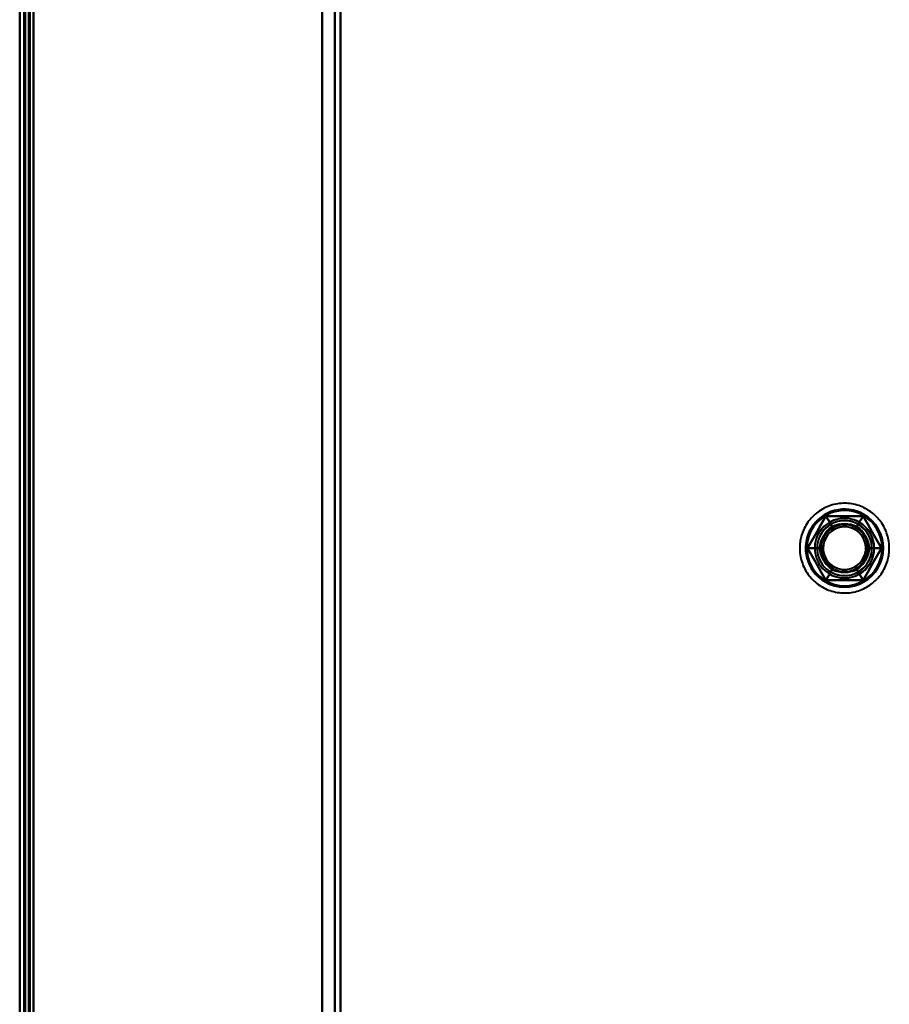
# Model space of a CAD drawing. Header units: millimetres. Extents: x -1442 to 3067, y -120 to 936.
# Tile 14 of 72: x -287 to -192, y 323 to 430. Entities that reach past the tile are written whole.
import ezdxf

# ---------------------------------------------------------------- set-up
doc = ezdxf.new("R2010")
doc.units = ezdxf.units.MM
doc.layers.add('G-IMPT', color=8, linetype='Continuous', lineweight=40)

# ---------------------------------------------------------------- blocks, each defined once
blk = doc.blocks.new('NEXA 400 CALQUES_dwg-748074-Gauche')
at = {"layer": 'G-IMPT'}
for p, q in [((-287, 827.77), (-287, 128.97)), ((-287, 827.77), (-287, 128.97)), ((-286.5, 827.27), (-286.5, 129.47)), ((-252, 129.47), (-252, 827.27))]:
    blk.add_line(p, q, dxfattribs=at)
at = {"layer": 'G-IMPT', "flags": 128}
for points in [[(-287, 128.97), (-287, 303.67), (-287, 478.37), (-287, 653.07), (-287, 827.77)], [(-287, 827.77), (-287, 653.07), (-287, 478.37), (-287, 303.67), (-287, 128.97)], [(-287, 128.97), (-287, 303.67), (-287, 478.37), (-287, 653.07), (-287, 827.77)], [(-287, 827.77), (-287, 653.07), (-287, 478.37), (-287, 303.67), (-287, 128.97)], [(-287, 827.77), (-287, 653.07), (-287, 478.37), (-287, 303.67), (-287, 128.97)], [(-287, 128.97), (-287, 303.67), (-287, 478.37), (-287, 653.07), (-287, 827.77)], [(-287, 128.97), (-287, 303.67), (-287, 478.37), (-287, 653.07), (-287, 827.77)], [(-287, 827.77), (-287, 653.07), (-287, 478.37), (-287, 303.67), (-287, 128.97)], [(-287, 827.77), (-287, 653.07), (-287, 478.37), (-287, 303.67), (-287, 128.97)], [(-287, 128.97), (-287, 303.67), (-287, 478.37), (-287, 653.07), (-287, 827.77)], [(-287, 827.77), (-287, 653.07), (-287, 478.37), (-287, 303.67), (-287, 128.97)], [(-287, 128.97), (-287, 303.67), (-287, 478.37), (-287, 653.07), (-287, 827.77)], [(-286.5, 827.77), (-286.5, 653.07), (-286.5, 478.37), (-286.5, 303.67), (-286.5, 128.97)], [(-286.5, 827.77), (-286.5, 653.07), (-286.5, 478.37), (-286.5, 303.67), (-286.5, 128.97)], [(-286.5, 128.97), (-286.5, 303.67), (-286.5, 478.37), (-286.5, 653.07), (-286.5, 827.77)], [(-286.5, 128.97), (-286.5, 303.67), (-286.5, 478.37), (-286.5, 653.07), (-286.5, 827.77)], [(-286.5, 129.37), (-286.5, 303.87), (-286.5, 478.37), (-286.5, 652.87), (-286.5, 827.37)], [(-286.5, 827.37), (-286.5, 652.87), (-286.5, 478.37), (-286.5, 303.87), (-286.5, 129.37)], [(-286.5, 129.37), (-286.5, 303.87), (-286.5, 478.37), (-286.5, 652.87), (-286.5, 827.37)], [(-286.5, 827.37), (-286.5, 652.87), (-286.5, 478.37), (-286.5, 303.87), (-286.5, 129.37)], [(-286.5, 129.47), (-286.5, 303.92), (-286.5, 478.37), (-286.5, 652.82), (-286.5, 827.27)], [(-286.5, 827.27), (-286.5, 652.82), (-286.5, 478.37), (-286.5, 303.92), (-286.5, 129.47)], [(-286.5, 827.27), (-286.5, 652.82), (-286.5, 478.37), (-286.5, 303.92), (-286.5, 129.47)], [(-286.5, 129.47), (-286.5, 303.92), (-286.5, 478.37), (-286.5, 652.82), (-286.5, 827.27)], [(-286.5, 827.27), (-286.5, 652.82), (-286.5, 478.37), (-286.5, 303.92), (-286.5, 129.47)], [(-286.5, 129.47), (-286.5, 303.92), (-286.5, 478.37), (-286.5, 652.82), (-286.5, 827.27)], [(-286.5, 827.27), (-286.5, 652.82), (-286.5, 478.37), (-286.5, 303.92), (-286.5, 129.47)], [(-286.5, 129.47), (-286.5, 303.92), (-286.5, 478.37), (-286.5, 652.82), (-286.5, 827.27)], [(-286.5, 827.27), (-286.5, 652.82), (-286.5, 478.37), (-286.5, 303.92), (-286.5, 129.47)], [(-286.5, 129.47), (-286.5, 303.92), (-286.5, 478.37), (-286.5, 652.82), (-286.5, 827.27)], [(-286.5, 827.27), (-286.5, 652.82), (-286.5, 478.37), (-286.5, 303.92), (-286.5, 129.47)], [(-286.5, 129.47), (-286.5, 303.92), (-286.5, 478.37), (-286.5, 652.82), (-286.5, 827.27)], [(-286.4, 128.97), (-286.4, 303.67), (-286.4, 478.37), (-286.4, 653.07), (-286.4, 827.77)], [(-286.4, 128.97), (-286.4, 303.67), (-286.4, 478.37), (-286.4, 653.07), (-286.4, 827.77)], [(-286.4, 128.97), (-286.4, 303.67), (-286.4, 478.37), (-286.4, 653.07), (-286.4, 827.77)], [(-286.4, 827.77), (-286.4, 653.07), (-286.4, 478.37), (-286.4, 303.67), (-286.4, 128.97)], [(-286.4, 128.97), (-286.4, 303.67), (-286.4, 478.37), (-286.4, 653.07), (-286.4, 827.77)], [(-286.4, 827.77), (-286.4, 653.07), (-286.4, 478.37), (-286.4, 303.67), (-286.4, 128.97)], [(-286.4, 827.77), (-286.4, 653.07), (-286.4, 478.37), (-286.4, 303.67), (-286.4, 128.97)], [(-286.4, 827.77), (-286.4, 653.07), (-286.4, 478.37), (-286.4, 303.67), (-286.4, 128.97)], [(-286.4, 128.97), (-286.4, 303.67), (-286.4, 478.37), (-286.4, 653.07), (-286.4, 827.77)], [(-286.4, 827.77), (-286.4, 653.07), (-286.4, 478.37), (-286.4, 303.67), (-286.4, 128.97)], [(-286.4, 827.77), (-286.4, 653.07), (-286.4, 478.37), (-286.4, 303.67), (-286.4, 128.97)], [(-286.4, 128.97), (-286.4, 303.67), (-286.4, 478.37), (-286.4, 653.07), (-286.4, 827.77)], [(-286, 129.47), (-286, 303.92), (-286, 478.37), (-286, 652.82), (-286, 827.27)], [(-286, 827.27), (-286, 652.82), (-286, 478.37), (-286, 303.92), (-286, 129.47)], [(-286, 129.47), (-286, 303.92), (-286, 478.37), (-286, 652.82), (-286, 827.27)], [(-286, 827.27), (-286, 652.82), (-286, 478.37), (-286, 303.92), (-286, 129.47)], [(-286, 129.47), (-286, 303.92), (-286, 478.37), (-286, 652.82), (-286, 827.27)], [(-286, 827.27), (-286, 652.82), (-286, 478.37), (-286, 303.92), (-286, 129.47)], [(-285.9, 827.27), (-285.9, 652.82), (-285.9, 478.37), (-285.9, 303.92), (-285.9, 129.47)], [(-285.9, 827.27), (-285.9, 652.82), (-285.9, 478.37), (-285.9, 303.92), (-285.9, 129.47)], [(-285.9, 129.47), (-285.9, 303.92), (-285.9, 478.37), (-285.9, 652.82), (-285.9, 827.27)], [(-285.9, 827.27), (-285.9, 652.82), (-285.9, 478.37), (-285.9, 303.92), (-285.9, 129.47)], [(-285.9, 129.47), (-285.9, 303.92), (-285.9, 478.37), (-285.9, 652.82), (-285.9, 827.27)], [(-285.9, 129.47), (-285.9, 303.92), (-285.9, 478.37), (-285.9, 652.82), (-285.9, 827.27)], [(-285.5, 827.27), (-285.5, 652.82), (-285.5, 478.37), (-285.5, 303.92), (-285.5, 129.47)], [(-285.5, 129.47), (-285.5, 303.92), (-285.5, 478.37), (-285.5, 652.82), (-285.5, 827.27)], [(-285.5, 827.27), (-285.5, 652.82), (-285.5, 478.37), (-285.5, 303.92), (-285.5, 129.47)], [(-285.5, 129.47), (-285.5, 303.92), (-285.5, 478.37), (-285.5, 652.82), (-285.5, 827.27)], [(-285.5, 129.47), (-285.5, 303.92), (-285.5, 478.37), (-285.5, 652.82), (-285.5, 827.27)], [(-285.5, 827.27), (-285.5, 652.82), (-285.5, 478.37), (-285.5, 303.92), (-285.5, 129.47)], [(-285.5, 827.27), (-285.5, 652.82), (-285.5, 478.37), (-285.5, 303.92), (-285.5, 129.47)], [(-285.5, 129.47), (-285.5, 303.92), (-285.5, 478.37), (-285.5, 652.82), (-285.5, 827.27)], [(-254, 827.27), (-254, 652.82), (-254, 478.37), (-254, 303.92), (-254, 129.47)], [(-254, 129.47), (-254, 303.92), (-254, 478.37), (-254, 652.82), (-254, 827.27)], [(-254, 129.47), (-254, 303.92), (-254, 478.37), (-254, 652.82), (-254, 827.27)], [(-254, 827.27), (-254, 652.82), (-254, 478.37), (-254, 303.92), (-254, 129.47)], [(-254, 129.47), (-254, 303.92), (-254, 478.37), (-254, 652.82), (-254, 827.27)], [(-254, 827.27), (-254, 652.82), (-254, 478.37), (-254, 303.92), (-254, 129.47)], [(-254, 129.47), (-254, 303.92), (-254, 478.37), (-254, 652.82), (-254, 827.27)], [(-254, 827.27), (-254, 652.82), (-254, 478.37), (-254, 303.92), (-254, 129.47)], [(-252.6, 129.47), (-252.6, 303.92), (-252.6, 478.37), (-252.6, 652.82), (-252.6, 827.27)], [(-252.6, 827.27), (-252.6, 652.82), (-252.6, 478.37), (-252.6, 303.92), (-252.6, 129.47)], [(-252.6, 129.47), (-252.6, 303.92), (-252.6, 478.37), (-252.6, 652.82), (-252.6, 827.27)], [(-252.6, 827.27), (-252.6, 652.82), (-252.6, 478.37), (-252.6, 303.92), (-252.6, 129.47)], [(-252, 827.27), (-252, 660.8), (-252, 494.32), (-252, 327.85), (-252, 161.37)], [(-252, 161.37), (-252, 327.85), (-252, 494.32), (-252, 660.8), (-252, 827.27)], [(-252, 161.37), (-252, 327.85), (-252, 494.32), (-252, 660.8), (-252, 827.27)], [(-252, 827.27), (-252, 660.8), (-252, 494.32), (-252, 327.85), (-252, 161.37)], [(-194.55, 376.61), (-194.73, 376.7), (-194.9, 376.79), (-195.08, 376.87), (-195.26, 376.94), (-195.44, 377.01), (-195.63, 377.07), (-195.82, 377.12), (-196.01, 377.16), (-196.2, 377.2), (-196.4, 377.23), (-196.59, 377.25), (-196.79, 377.26), (-196.98, 377.26), (-197.18, 377.26), (-197.37, 377.25), (-197.57, 377.23), (-197.76, 377.2), (-197.95, 377.17), (-198.15, 377.13), (-198.33, 377.08), (-198.52, 377.02), (-198.71, 376.96), (-198.89, 376.88), (-199.07, 376.8), (-199.24, 376.72), (-199.41, 376.63), (-199.58, 376.53), (-199.75, 376.42), (-199.91, 376.31), (-200.06, 376.19), (-200.21, 376.06), (-200.36, 375.93), (-200.5, 375.79), (-200.63, 375.65), (-200.76, 375.5), (-200.88, 375.35), (-201, 375.19), (-201.11, 375.03), (-201.21, 374.86), (-201.3, 374.69), (-201.39, 374.52), (-201.48, 374.34), (-201.55, 374.16), (-201.62, 373.98), (-201.68, 373.79), (-201.73, 373.6), (-201.78, 373.41), (-201.82, 373.22), (-201.85, 373.03), (-201.87, 372.83), (-201.88, 372.64), (-201.89, 372.44), (-201.89, 372.25), (-201.88, 372.05), (-201.86, 371.86), (-201.84, 371.66), (-201.81, 371.47), (-201.77, 371.28), (-201.72, 371.09), (-201.66, 370.9), (-201.6, 370.72), (-201.53, 370.53), (-201.45, 370.35), (-201.37, 370.18), (-201.28, 370), (-201.18, 369.83), (-201.08, 369.67), (-200.96, 369.51), (-200.85, 369.35), (-200.72, 369.2), (-200.59, 369.05), (-200.46, 368.91), (-200.32, 368.78), (-200.17, 368.65), (-200.02, 368.52), (-199.86, 368.41), (-199.7, 368.3), (-199.54, 368.19), (-199.45, 368.14)], [(-194.55, 376.61), (-194.73, 376.7), (-194.9, 376.79), (-195.08, 376.87), (-195.26, 376.94), (-195.44, 377.01), (-195.63, 377.07), (-195.82, 377.12), (-196.01, 377.16), (-196.2, 377.2), (-196.4, 377.23), (-196.59, 377.25), (-196.79, 377.26), (-196.98, 377.26), (-197.18, 377.26), (-197.37, 377.25), (-197.57, 377.23), (-197.76, 377.2), (-197.95, 377.17), (-198.15, 377.13), (-198.33, 377.08), (-198.52, 377.02), (-198.71, 376.96), (-198.89, 376.88), (-199.07, 376.8), (-199.24, 376.72), (-199.41, 376.63), (-199.58, 376.53), (-199.75, 376.42), (-199.91, 376.31), (-200.06, 376.19), (-200.21, 376.06), (-200.36, 375.93), (-200.5, 375.79), (-200.63, 375.65), (-200.76, 375.5), (-200.88, 375.35), (-201, 375.19), (-201.11, 375.03), (-201.21, 374.86), (-201.3, 374.69), (-201.39, 374.52), (-201.48, 374.34), (-201.55, 374.16), (-201.62, 373.98), (-201.68, 373.79), (-201.73, 373.6), (-201.78, 373.41), (-201.82, 373.22), (-201.85, 373.03), (-201.87, 372.83), (-201.88, 372.64), (-201.89, 372.44), (-201.89, 372.25), (-201.88, 372.05), (-201.86, 371.86), (-201.84, 371.66), (-201.81, 371.47), (-201.77, 371.28), (-201.72, 371.09), (-201.66, 370.9), (-201.6, 370.72), (-201.53, 370.53), (-201.45, 370.35), (-201.37, 370.18), (-201.28, 370), (-201.18, 369.83), (-201.08, 369.67), (-200.96, 369.51), (-200.85, 369.35), (-200.72, 369.2), (-200.59, 369.05), (-200.46, 368.91), (-200.32, 368.78), (-200.17, 368.65), (-200.02, 368.52), (-199.86, 368.41), (-199.7, 368.3), (-199.54, 368.19), (-199.45, 368.14)], [(-199.45, 368.14), (-199.27, 368.04), (-199.1, 367.96), (-198.92, 367.87), (-198.74, 367.8), (-198.56, 367.74), (-198.37, 367.68), (-198.18, 367.63), (-197.99, 367.58), (-197.8, 367.55), (-197.6, 367.52), (-197.41, 367.5), (-197.21, 367.49), (-197.02, 367.48), (-196.82, 367.49), (-196.63, 367.5), (-196.43, 367.51), (-196.24, 367.54), (-196.05, 367.58), (-195.85, 367.62), (-195.67, 367.67), (-195.48, 367.72), (-195.29, 367.79), (-195.11, 367.86), (-194.93, 367.94), (-194.76, 368.03), (-194.59, 368.12), (-194.42, 368.22), (-194.25, 368.33), (-194.09, 368.44), (-193.94, 368.56), (-193.79, 368.68), (-193.64, 368.82), (-193.5, 368.95), (-193.37, 369.1), (-193.24, 369.24), (-193.12, 369.4), (-193, 369.55), (-192.89, 369.72), (-192.79, 369.88), (-192.7, 370.05), (-192.61, 370.23), (-192.52, 370.4), (-192.45, 370.58), (-192.38, 370.77), (-192.32, 370.95), (-192.27, 371.14), (-192.22, 371.33), (-192.18, 371.52), (-192.15, 371.72), (-192.13, 371.91), (-192.12, 372.11), (-192.11, 372.3), (-192.11, 372.5), (-192.12, 372.69), (-192.14, 372.89), (-192.16, 373.08), (-192.19, 373.27), (-192.23, 373.47), (-192.28, 373.66), (-192.34, 373.84), (-192.4, 374.03), (-192.47, 374.21), (-192.55, 374.39), (-192.63, 374.57), (-192.72, 374.74), (-192.82, 374.91), (-192.92, 375.08), (-193.04, 375.24), (-193.15, 375.39), (-193.28, 375.54), (-193.41, 375.69), (-193.54, 375.83), (-193.68, 375.97), (-193.83, 376.1), (-193.98, 376.22), (-194.14, 376.34), (-194.3, 376.45), (-194.46, 376.55), (-194.55, 376.61)], [(-199.45, 368.14), (-199.27, 368.04), (-199.1, 367.96), (-198.92, 367.87), (-198.74, 367.8), (-198.56, 367.74), (-198.37, 367.68), (-198.18, 367.63), (-197.99, 367.58), (-197.8, 367.55), (-197.6, 367.52), (-197.41, 367.5), (-197.21, 367.49), (-197.02, 367.48), (-196.82, 367.49), (-196.63, 367.5), (-196.43, 367.51), (-196.24, 367.54), (-196.05, 367.58), (-195.85, 367.62), (-195.67, 367.67), (-195.48, 367.72), (-195.29, 367.79), (-195.11, 367.86), (-194.93, 367.94), (-194.76, 368.03), (-194.59, 368.12), (-194.42, 368.22), (-194.25, 368.33), (-194.09, 368.44), (-193.94, 368.56), (-193.79, 368.68), (-193.64, 368.82), (-193.5, 368.95), (-193.37, 369.1), (-193.24, 369.24), (-193.12, 369.4), (-193, 369.55), (-192.89, 369.72), (-192.79, 369.88), (-192.7, 370.05), (-192.61, 370.23), (-192.52, 370.4), (-192.45, 370.58), (-192.38, 370.77), (-192.32, 370.95), (-192.27, 371.14), (-192.22, 371.33), (-192.18, 371.52), (-192.15, 371.72), (-192.13, 371.91), (-192.12, 372.11), (-192.11, 372.3), (-192.11, 372.5), (-192.12, 372.69), (-192.14, 372.89), (-192.16, 373.08), (-192.19, 373.27), (-192.23, 373.47), (-192.28, 373.66), (-192.34, 373.84), (-192.4, 374.03), (-192.47, 374.21), (-192.55, 374.39), (-192.63, 374.57), (-192.72, 374.74), (-192.82, 374.91), (-192.92, 375.08), (-193.04, 375.24), (-193.15, 375.39), (-193.28, 375.54), (-193.41, 375.69), (-193.54, 375.83), (-193.68, 375.97), (-193.83, 376.1), (-193.98, 376.22), (-194.14, 376.34), (-194.3, 376.45), (-194.46, 376.55), (-194.55, 376.61)], [(-199.02, 375.87), (-199.53, 375), (-200.03, 374.12), (-200.54, 373.25), (-201.04, 372.37)], [(-201.04, 372.37), (-200.54, 373.25), (-200.03, 374.12), (-199.53, 375), (-199.02, 375.87)], [(-199.02, 375.87), (-199.53, 375), (-200.03, 374.12), (-200.54, 373.25), (-201.04, 372.37)], [(-201.04, 372.37), (-200.54, 373.25), (-200.03, 374.12), (-199.53, 375), (-199.02, 375.87)], [(-199.02, 375.87), (-199.53, 375), (-200.03, 374.12), (-200.54, 373.25), (-201.04, 372.37)], [(-201.04, 372.37), (-200.54, 373.25), (-200.03, 374.12), (-199.53, 375), (-199.02, 375.87)], [(-199.02, 375.87), (-199.53, 375), (-200.03, 374.12), (-200.54, 373.25), (-201.04, 372.37)], [(-201.04, 372.37), (-200.54, 373.25), (-200.03, 374.12), (-199.53, 375), (-199.02, 375.87)], [(-201.04, 372.37), (-200.54, 373.25), (-200.03, 374.12), (-199.53, 375), (-199.02, 375.87)], [(-201.04, 372.37), (-200.54, 373.25), (-200.03, 374.12), (-199.53, 375), (-199.02, 375.87)], [(-199.02, 375.87), (-199.53, 375), (-200.03, 374.12), (-200.54, 373.25), (-201.04, 372.37)], [(-199.02, 375.87), (-199.53, 375), (-200.03, 374.12), (-200.54, 373.25), (-201.04, 372.37)], [(-194.98, 375.87), (-195.99, 375.87), (-197, 375.87), (-198.01, 375.87), (-199.02, 375.87)], [(-199.02, 375.87), (-198.85, 375.58), (-198.69, 375.3), (-198.52, 375.01), (-198.35, 374.72)], [(-198.35, 374.72), (-198.52, 375.01), (-198.69, 375.3), (-198.85, 375.58), (-199.02, 375.87)], [(-199.02, 375.87), (-198.01, 375.87), (-197, 375.87), (-195.99, 375.87), (-194.98, 375.87)], [(-194.98, 375.87), (-195.99, 375.87), (-197, 375.87), (-198.01, 375.87), (-199.02, 375.87)], [(-199.02, 375.87), (-198.85, 375.58), (-198.69, 375.3), (-198.52, 375.01), (-198.35, 374.72)], [(-198.35, 374.72), (-198.52, 375.01), (-198.69, 375.3), (-198.85, 375.58), (-199.02, 375.87)], [(-199.02, 375.87), (-198.01, 375.87), (-197, 375.87), (-195.99, 375.87), (-194.98, 375.87)], [(-194.98, 375.87), (-195.99, 375.87), (-197, 375.87), (-198.01, 375.87), (-199.02, 375.87)], [(-199.02, 375.87), (-198.01, 375.87), (-197, 375.87), (-195.99, 375.87), (-194.98, 375.87)], [(-194.98, 375.87), (-195.99, 375.87), (-197, 375.87), (-198.01, 375.87), (-199.02, 375.87)], [(-199.02, 375.87), (-198.01, 375.87), (-197, 375.87), (-195.99, 375.87), (-194.98, 375.87)], [(-199.02, 375.87), (-198.01, 375.87), (-197, 375.87), (-195.99, 375.87), (-194.98, 375.87)], [(-199.02, 375.87), (-198.01, 375.87), (-197, 375.87), (-195.99, 375.87), (-194.98, 375.87)], [(-194.98, 375.87), (-195.99, 375.87), (-197, 375.87), (-198.01, 375.87), (-199.02, 375.87)], [(-194.98, 375.87), (-195.99, 375.87), (-197, 375.87), (-198.01, 375.87), (-199.02, 375.87)], [(-194.98, 375.87), (-195.15, 375.58), (-195.31, 375.3), (-195.48, 375.01), (-195.65, 374.72)], [(-195.65, 374.72), (-195.48, 375.01), (-195.31, 375.3), (-195.15, 375.58), (-194.98, 375.87)], [(-194.98, 375.87), (-195.15, 375.58), (-195.31, 375.3), (-195.48, 375.01), (-195.65, 374.72)], [(-195.65, 374.72), (-195.48, 375.01), (-195.31, 375.3), (-195.15, 375.58), (-194.98, 375.87)], [(-192.96, 372.37), (-193.46, 373.25), (-193.97, 374.12), (-194.47, 375), (-194.98, 375.87)], [(-194.98, 375.87), (-194.47, 375), (-193.97, 374.12), (-193.46, 373.25), (-192.96, 372.37)], [(-192.96, 372.37), (-193.46, 373.25), (-193.97, 374.12), (-194.47, 375), (-194.98, 375.87)], [(-194.98, 375.87), (-194.47, 375), (-193.97, 374.12), (-193.46, 373.25), (-192.96, 372.37)], [(-192.96, 372.37), (-193.46, 373.25), (-193.97, 374.12), (-194.47, 375), (-194.98, 375.87)], [(-194.98, 375.87), (-194.47, 375), (-193.97, 374.12), (-193.46, 373.25), (-192.96, 372.37)], [(-192.96, 372.37), (-193.46, 373.25), (-193.97, 374.12), (-194.47, 375), (-194.98, 375.87)], [(-194.98, 375.87), (-194.47, 375), (-193.97, 374.12), (-193.46, 373.25), (-192.96, 372.37)], [(-194.98, 375.87), (-194.47, 375), (-193.97, 374.12), (-193.46, 373.25), (-192.96, 372.37)], [(-194.98, 375.87), (-194.47, 375), (-193.97, 374.12), (-193.46, 373.25), (-192.96, 372.37)], [(-192.96, 372.37), (-193.46, 373.25), (-193.97, 374.12), (-194.47, 375), (-194.98, 375.87)], [(-192.96, 372.37), (-193.46, 373.25), (-193.97, 374.12), (-194.47, 375), (-194.98, 375.87)], [(-201.04, 372.37), (-200.71, 372.37), (-200.38, 372.37), (-200.04, 372.37), (-199.71, 372.37)], [(-199.71, 372.37), (-200.04, 372.37), (-200.38, 372.37), (-200.71, 372.37), (-201.04, 372.37)], [(-201.04, 372.37), (-200.54, 371.5), (-200.03, 370.62), (-199.53, 369.75), (-199.02, 368.87)], [(-199.02, 368.87), (-199.53, 369.75), (-200.03, 370.62), (-200.54, 371.5), (-201.04, 372.37)], [(-201.04, 372.37), (-200.54, 371.5), (-200.03, 370.62), (-199.53, 369.75), (-199.02, 368.87)], [(-199.02, 368.87), (-199.53, 369.75), (-200.03, 370.62), (-200.54, 371.5), (-201.04, 372.37)], [(-201.04, 372.37), (-200.71, 372.37), (-200.38, 372.37), (-200.04, 372.37), (-199.71, 372.37)], [(-199.71, 372.37), (-200.04, 372.37), (-200.38, 372.37), (-200.71, 372.37), (-201.04, 372.37)], [(-201.04, 372.37), (-200.54, 371.5), (-200.03, 370.62), (-199.53, 369.75), (-199.02, 368.87)], [(-199.02, 368.87), (-199.53, 369.75), (-200.03, 370.62), (-200.54, 371.5), (-201.04, 372.37)], [(-201.04, 372.37), (-200.54, 371.5), (-200.03, 370.62), (-199.53, 369.75), (-199.02, 368.87)], [(-199.02, 368.87), (-199.53, 369.75), (-200.03, 370.62), (-200.54, 371.5), (-201.04, 372.37)], [(-199.02, 368.87), (-199.53, 369.75), (-200.03, 370.62), (-200.54, 371.5), (-201.04, 372.37)], [(-199.02, 368.87), (-199.53, 369.75), (-200.03, 370.62), (-200.54, 371.5), (-201.04, 372.37)], [(-201.04, 372.37), (-200.54, 371.5), (-200.03, 370.62), (-199.53, 369.75), (-199.02, 368.87)], [(-201.04, 372.37), (-200.54, 371.5), (-200.03, 370.62), (-199.53, 369.75), (-199.02, 368.87)], [(-194.98, 368.87), (-194.47, 369.75), (-193.97, 370.62), (-193.46, 371.5), (-192.96, 372.37)], [(-192.96, 372.37), (-193.46, 371.5), (-193.97, 370.62), (-194.47, 369.75), (-194.98, 368.87)], [(-194.98, 368.87), (-194.47, 369.75), (-193.97, 370.62), (-193.46, 371.5), (-192.96, 372.37)], [(-192.96, 372.37), (-193.46, 371.5), (-193.97, 370.62), (-194.47, 369.75), (-194.98, 368.87)], [(-194.98, 368.87), (-194.47, 369.75), (-193.97, 370.62), (-193.46, 371.5), (-192.96, 372.37)], [(-192.96, 372.37), (-193.46, 371.5), (-193.97, 370.62), (-194.47, 369.75), (-194.98, 368.87)], [(-194.98, 368.87), (-194.47, 369.75), (-193.97, 370.62), (-193.46, 371.5), (-192.96, 372.37)], [(-192.96, 372.37), (-193.46, 371.5), (-193.97, 370.62), (-194.47, 369.75), (-194.98, 368.87)], [(-192.96, 372.37), (-193.46, 371.5), (-193.97, 370.62), (-194.47, 369.75), (-194.98, 368.87)], [(-192.96, 372.37), (-193.46, 371.5), (-193.97, 370.62), (-194.47, 369.75), (-194.98, 368.87)], [(-194.98, 368.87), (-194.47, 369.75), (-193.97, 370.62), (-193.46, 371.5), (-192.96, 372.37)], [(-194.98, 368.87), (-194.47, 369.75), (-193.97, 370.62), (-193.46, 371.5), (-192.96, 372.37)], [(-194.29, 372.37), (-193.96, 372.37), (-193.62, 372.37), (-193.29, 372.37), (-192.96, 372.37)], [(-192.96, 372.37), (-193.29, 372.37), (-193.62, 372.37), (-193.96, 372.37), (-194.29, 372.37)], [(-192.96, 372.37), (-193.29, 372.37), (-193.62, 372.37), (-193.96, 372.37), (-194.29, 372.37)], [(-194.29, 372.37), (-193.96, 372.37), (-193.62, 372.37), (-193.29, 372.37), (-192.96, 372.37)], [(-199.02, 368.87), (-198.85, 369.16), (-198.69, 369.45), (-198.52, 369.74), (-198.35, 370.03)], [(-198.35, 370.03), (-198.52, 369.74), (-198.69, 369.45), (-198.85, 369.16), (-199.02, 368.87)], [(-199.02, 368.87), (-198.85, 369.16), (-198.69, 369.45), (-198.52, 369.74), (-198.35, 370.03)], [(-198.35, 370.03), (-198.52, 369.74), (-198.69, 369.45), (-198.85, 369.16), (-199.02, 368.87)], [(-194.98, 368.87), (-195.15, 369.16), (-195.31, 369.45), (-195.48, 369.74), (-195.65, 370.03)], [(-195.65, 370.03), (-195.48, 369.74), (-195.31, 369.45), (-195.15, 369.16), (-194.98, 368.87)], [(-195.65, 370.03), (-195.48, 369.74), (-195.31, 369.45), (-195.15, 369.16), (-194.98, 368.87)], [(-194.98, 368.87), (-195.15, 369.16), (-195.31, 369.45), (-195.48, 369.74), (-195.65, 370.03)], [(-199.02, 368.87), (-198.01, 368.87), (-197, 368.87), (-195.99, 368.87), (-194.98, 368.87)], [(-194.98, 368.87), (-195.99, 368.87), (-197, 368.87), (-198.01, 368.87), (-199.02, 368.87)], [(-199.02, 368.87), (-198.01, 368.87), (-197, 368.87), (-195.99, 368.87), (-194.98, 368.87)], [(-194.98, 368.87), (-195.99, 368.87), (-197, 368.87), (-198.01, 368.87), (-199.02, 368.87)], [(-199.02, 368.87), (-198.01, 368.87), (-197, 368.87), (-195.99, 368.87), (-194.98, 368.87)], [(-194.98, 368.87), (-195.99, 368.87), (-197, 368.87), (-198.01, 368.87), (-199.02, 368.87)], [(-199.02, 368.87), (-198.01, 368.87), (-197, 368.87), (-195.99, 368.87), (-194.98, 368.87)], [(-194.98, 368.87), (-195.99, 368.87), (-197, 368.87), (-198.01, 368.87), (-199.02, 368.87)], [(-194.98, 368.87), (-195.99, 368.87), (-197, 368.87), (-198.01, 368.87), (-199.02, 368.87)], [(-194.98, 368.87), (-195.99, 368.87), (-197, 368.87), (-198.01, 368.87), (-199.02, 368.87)], [(-199.02, 368.87), (-198.01, 368.87), (-197, 368.87), (-195.99, 368.87), (-194.98, 368.87)], [(-199.02, 368.87), (-198.01, 368.87), (-197, 368.87), (-195.99, 368.87), (-194.98, 368.87)]]:
    blk.add_lwpolyline(points, dxfattribs=at)
at = {"layer": 'G-IMPT'}
for radius, start, end in [(4.25, 60, 240), (4.25, 60, 240), (4.25, 60, 240), (4.25, 60, 240), (4.25, 60, 240), (4.25, 60, 240), (4.25, 60, 240), (4.25, 60, 240), (4.1, 60, 150), (4.1, 60, 150), (4.1, 60, 150), (4.1, 60, 150), (4.25, 240, 60), (4.25, 240, 60), (4.25, 240, 60), (4.25, 240, 60), (4.25, 240, 60), (4.25, 240, 60), (4.25, 240, 60), (4.25, 240, 60), (4.1, 240, 60), (4.1, 240, 60), (4.1, 240, 60), (4.1, 240, 60), (3.25, 60, 240), (3.25, 60, 240), (3.25, 60, 240), (3.25, 60, 240), (3, 60, 240), (3, 60, 240), (3.25, 330, 150), (3.25, 60, 150), (3.25, 330, 150), (3.25, 60, 150), (3, 330, 150), (3, 60, 150), (3, 330, 150), (3, 330, 150), (3, 330, 150), (3, 330, 150), (2.55, 60, 240), (2.55, 60, 240), (2.55, 60, 240), (2.55, 60, 240), (2.55, 60, 240), (2.55, 60, 240), (2.55, 60, 240), (2.55, 60, 240), (3.25, 240, 60), (3.25, 240, 60), (3.25, 240, 60), (3.25, 240, 60), (3.25, 240, 60), (3.25, 240, 60), (3, 240, 60), (3, 240, 60), (3, 330, 60), (4.1, 150, 240), (4.1, 150, 240), (4.1, 150, 240), (4.1, 150, 240), (3.25, 150, 330), (3.25, 150, 240), (3.25, 150, 330), (3.25, 150, 240), (3, 150, 330), (3, 150, 330), (3, 150, 330), (3, 150, 330), (3, 150, 240), (3, 150, 330), (2.33, 24.284, 204.284), (2.33, 24.284, 204.284), (2.33, 24.284, 204.284), (2.33, 24.284, 204.284), (2.33, 95.716, 275.716), (2.33, 95.716, 275.716), (2.33, 95.716, 275.716), (2.33, 95.716, 275.716), (2.55, 240, 60), (2.55, 240, 60), (2.55, 240, 60), (2.55, 240, 60), (2.55, 240, 60), (2.55, 240, 60), (2.55, 240, 60), (2.55, 240, 60), (2.33, 275.716, 95.716), (2.33, 275.716, 95.716), (2.33, 275.716, 95.716), (2.33, 275.716, 95.716), (2.33, 204.284, 24.284), (2.33, 204.284, 24.284), (2.33, 204.284, 24.284), (2.33, 204.284, 24.284), (3, 240, 330)]:
    blk.add_arc((-197, 372.37), radius, start, end, dxfattribs=at)
for points in [[(-195.65, 374.72), (-196.08, 374.91), (-197, 375.1), (-197.92, 374.91), (-198.35, 374.72)], [(-198.35, 374.72), (-197.93, 374.91), (-197, 375.11), (-196.07, 374.91), (-195.65, 374.72)], [(-198.35, 374.72), (-197.92, 374.91), (-197, 375.1), (-196.08, 374.91), (-195.65, 374.72)], [(-195.65, 374.72), (-196.07, 374.91), (-197, 375.11), (-197.93, 374.91), (-198.35, 374.72)], [(-198.35, 374.72), (-198.74, 374.44), (-199.37, 373.74), (-199.66, 372.84), (-199.71, 372.37)], [(-199.71, 372.37), (-199.66, 372.84), (-199.37, 373.74), (-198.73, 374.45), (-198.35, 374.72)], [(-199.71, 372.37), (-199.66, 372.84), (-199.37, 373.74), (-198.74, 374.44), (-198.35, 374.72)], [(-198.35, 374.72), (-198.73, 374.45), (-199.37, 373.74), (-199.66, 372.84), (-199.71, 372.37)], [(-194.29, 372.37), (-194.34, 372.84), (-194.63, 373.74), (-195.26, 374.44), (-195.65, 374.72)], [(-195.65, 374.72), (-195.27, 374.45), (-194.63, 373.74), (-194.34, 372.84), (-194.29, 372.37)], [(-195.65, 374.72), (-195.26, 374.44), (-194.63, 373.74), (-194.34, 372.84), (-194.29, 372.37)], [(-194.29, 372.37), (-194.34, 372.84), (-194.63, 373.74), (-195.27, 374.45), (-195.65, 374.72)], [(-199.71, 372.37), (-199.66, 371.9), (-199.37, 371.01), (-198.74, 370.31), (-198.35, 370.03)], [(-198.35, 370.03), (-198.73, 370.3), (-199.37, 371.01), (-199.66, 371.91), (-199.71, 372.37)], [(-198.35, 370.03), (-198.74, 370.31), (-199.37, 371.01), (-199.66, 371.9), (-199.71, 372.37)], [(-199.71, 372.37), (-199.66, 371.91), (-199.37, 371.01), (-198.73, 370.3), (-198.35, 370.03)], [(-195.65, 370.03), (-195.26, 370.31), (-194.63, 371.01), (-194.34, 371.9), (-194.29, 372.37)], [(-194.29, 372.37), (-194.34, 371.91), (-194.63, 371.01), (-195.27, 370.3), (-195.65, 370.03)], [(-194.29, 372.37), (-194.34, 371.9), (-194.63, 371.01), (-195.26, 370.31), (-195.65, 370.03)], [(-195.65, 370.03), (-195.27, 370.3), (-194.63, 371.01), (-194.34, 371.91), (-194.29, 372.37)], [(-198.35, 370.03), (-197.92, 369.83), (-197, 369.64), (-196.08, 369.83), (-195.65, 370.03)], [(-195.65, 370.03), (-196.07, 369.83), (-197, 369.64), (-197.93, 369.83), (-198.35, 370.03)], [(-195.65, 370.03), (-196.08, 369.83), (-197, 369.64), (-197.92, 369.83), (-198.35, 370.03)], [(-198.35, 370.03), (-197.93, 369.83), (-197, 369.64), (-196.07, 369.83), (-195.65, 370.03)]]:
    blk.add_open_spline(points, degree=3, dxfattribs=at)

msp = doc.modelspace()

# ---------------------------------------------------------------- block references
at = {"layer": 'G-IMPT'}
msp.add_blockref('NEXA 400 CALQUES_dwg-748074-Gauche', (0, 0), dxfattribs=at)

doc.saveas('drawing.dxf')
